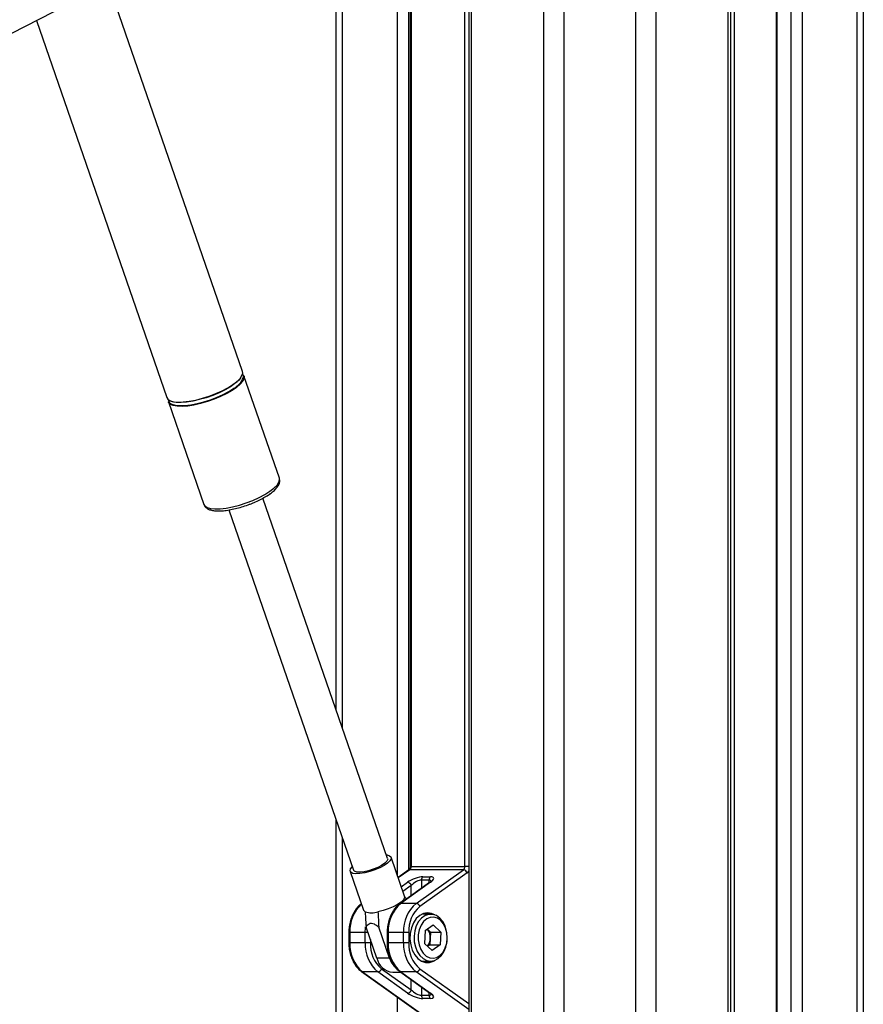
# Paper-space layout '2.5M DUO Surface Plate' of a CAD drawing. Header units: millimetres. Extents: x 20 to 18989, y 40 to 15016.
# Tile 107 of 109: x 18047 to 18514, y 7141 to 7686. Entities that reach past the tile are written whole.
import ezdxf

# ---------------------------------------------------------------- set-up
doc = ezdxf.new("R2010")
doc.units = ezdxf.units.MM

psp = doc.layouts.new('2.5M DUO Surface Plate')

# ---------------------------------------------------------------- linework, layer by layer
at = {"color": 8, "linetype": 'Continuous', "lineweight": 25, "ltscale": 2}
for p, q in [((18337.5, 2191.49), (18337.5, 7939.49)), ((18348.58, 7939.49), (18348.58, 2191.49)), ((18388.53, 2191.49), (18388.53, 7939.49)), ((18399.6, 7939.49), (18399.6, 2191.49)), ((18439.7, 2191.49), (18439.7, 7939.49)), ((18442.98, 7939.49), (18442.98, 6685.26)), ((18466.66, 7939.49), (18466.66, 2191.49)), ((18474.44, 2191.49), (18474.44, 7939.49)), ((18480.62, 7939.49), (18480.62, 2191.49)), ((18511.1, 2191.49), (18511.1, 7939.49)), ((18226, 7759.49), (18226, 7294)), ((18256.49, 7212.06), (18256.49, 7759.49)), ((18262.66, 7759.49), (18262.66, 7214.84)), ((18264.18, 7759.49), (18264.18, 7216.94)), ((18293.88, 7216.94), (18293.88, 7759.49)), ((18297.4, 7759.49), (18297.4, 6588.56)), ((18226, 7233.03), (18226, 6588.56)), ((18264.18, 7216.94), (18263.6, 7216.94)), ((18296.02, 7216.94), (18293.88, 7216.94)), ((18263.41, 7215.15), (18257, 7210.58)), ((18258.68, 7205.72), (18262.13, 7208.19)), ((18264.18, 7206.4), (18259.58, 7203.12)), ((18264.18, 7200.79), (18264.18, 7206.4)), ((18269.84, 7209.43), (18269.84, 7204.82)), ((18274.08, 7207.85), (18274.08, 7209.43)), ((18229.66, 7180.41), (18230.24, 7180.41)), ((18240.18, 7180.41), (18238.73, 7180.41)), ((18251.45, 7180.41), (18250.87, 7180.41)), ((18229.66, 7174.57), (18230.24, 7174.57)), ((18241.56, 7176.42), (18241.56, 7174.57)), ((18251.45, 7174.57), (18250.87, 7174.57)), ((18296.02, 7137.75), (18266.94, 7158.5)), ((18268.99, 7160.29), (18296.02, 7141)), ((18264.18, 7148.58), (18264.18, 7154.19)), ((18269.84, 7150.16), (18269.84, 7145.55)), ((18274.08, 7145.55), (18274.08, 7147.13)), ((18256.49, 6588.56), (18256.49, 7144.55))]:
    psp.add_line(p, q, dxfattribs=at)
at = {"color": 7, "linetype": 'Continuous', "lineweight": 25, "ltscale": 2}
for p, q in [((18441.09, 2191.49), (18441.09, 7939.49)), ((18466.23, 7939.49), (18466.23, 2191.49)), ((18514.45, 7939.49), (18514.45, 2191.49)), ((17179.16, 7234.65), (18224.27, 7771.74)), ((18222.66, 7303.68), (18222.66, 7759.49)), ((18263.6, 7759.49), (18263.6, 7216.94)), ((18296.02, 7759.49), (18296.02, 6588.56)), ((18170.75, 7491.16), (18096.46, 7706.06)), ((18056.66, 7685.6), (18128.88, 7476.69)), ((18191.19, 7432.01), (18171.58, 7488.75)), ((18129.71, 7474.27), (18149.32, 7417.53)), ((18191.23, 7431.88), (18191.19, 7432.01)), ((18191.28, 7431.42), (18191.21, 7431.8)), ((18251.1, 7221.4), (18182.1, 7420.99)), ((18184.43, 7422.33), (18186.55, 7423.79)), ((18185.27, 7422.88), (18185.64, 7423.13)), ((18149.29, 7417.64), (18149.32, 7417.53)), ((18163.28, 7414.48), (18232.27, 7214.89)), ((18222.66, 6588.56), (18222.66, 7242.71)), ((18260.48, 7200.5), (18253.03, 7222.06)), ((18264.18, 7216.94), (18293.88, 7216.94)), ((18230.35, 7214.22), (18237.8, 7192.66)), ((18262.88, 7214.99), (18256.94, 7210.75)), ((18293.1, 7215.15), (18263.41, 7215.15)), ((18266.94, 7196.48), (18293.1, 7215.15)), ((18295.16, 7213.37), (18268.99, 7194.7)), ((18274.33, 7208.03), (18257.93, 7196.32)), ((18274.86, 7208.19), (18258.45, 7196.48)), ((18274.08, 7209.43), (18269.84, 7209.43)), ((18270.62, 7211.22), (18274.86, 7211.22)), ((18266.94, 7196.48), (18258.45, 7196.48)), ((18274.93, 7190.49), (18269.96, 7190.49)), ((18271.91, 7181.38), (18276.37, 7184.52)), ((18280.52, 7180.63), (18276.37, 7184.52)), ((18229.66, 7180.41), (18229.66, 7174.57)), ((18238.73, 7180.41), (18230.24, 7180.41)), ((18230.24, 7180.41), (18230.24, 7174.57)), ((18238.73, 7174.57), (18238.73, 7180.41)), ((18245.1, 7166.17), (18239.16, 7183.36)), ((18252.17, 7166.17), (18246.23, 7183.36)), ((18250.87, 7180.41), (18250.87, 7174.57)), ((18251.45, 7180.41), (18251.45, 7174.57)), ((18259.94, 7180.41), (18251.45, 7180.41)), ((18259.94, 7174.57), (18259.94, 7180.41)), ((18262.77, 7180.41), (18259.94, 7180.41)), ((18262.77, 7180.41), (18262.77, 7174.57)), ((18271.91, 7181.38), (18271.61, 7174.35)), ((18274.86, 7180.63), (18273.14, 7182.24)), ((18274.86, 7180.63), (18274.71, 7177.12)), ((18274.86, 7180.63), (18280.52, 7180.63)), ((18280.52, 7180.63), (18280.21, 7173.61)), ((18238.73, 7174.57), (18230.24, 7174.57)), ((18241.56, 7174.57), (18238.73, 7174.57)), ((18259.94, 7174.57), (18251.45, 7174.57)), ((18262.77, 7174.57), (18259.94, 7174.57)), ((18271.61, 7174.35), (18275.76, 7170.47)), ((18274.56, 7173.61), (18273.33, 7172.74)), ((18274.71, 7177.12), (18274.56, 7173.61)), ((18274.56, 7173.61), (18280.21, 7173.61)), ((18280.21, 7173.61), (18275.76, 7170.47)), ((18252.17, 7166.17), (18245.1, 7166.17)), ((18269.96, 7164.49), (18274.93, 7164.49)), ((18236.71, 7158.66), (18275.23, 7131.18)), ((18237.24, 7158.5), (18276.27, 7130.65)), ((18245.72, 7158.5), (18237.24, 7158.5)), ((18262.13, 7146.79), (18245.72, 7158.5)), ((18247.77, 7160.29), (18264.18, 7148.58)), ((18253.99, 7158.32), (18258.39, 7158.32)), ((18257.93, 7158.66), (18274.33, 7146.95)), ((18258.45, 7158.5), (18274.86, 7146.79)), ((18266.94, 7158.5), (18258.45, 7158.5)), ((18269.84, 7145.55), (18274.08, 7145.55)), ((18274.86, 7143.77), (18270.62, 7143.77))]:
    psp.add_line(p, q, dxfattribs=at)
at = {"color": 7, "linetype": 'Continuous', "lineweight": 25, "ltscale": 2, "flags": 128}
for points in [[(18165.47, 7483.92), (18167.73, 7485.66), (18169.42, 7487.34), (18170.47, 7488.91), (18170.86, 7490.32), (18170.75, 7491.16)], [(18171.58, 7488.75), (18171.64, 7488.54), (18171.59, 7487.23), (18170.86, 7485.73), (18169.49, 7484.1), (18167.51, 7482.38), (18164.98, 7480.64), (18162, 7478.92), (18158.65, 7477.29), (18155.04, 7475.79), (18151.3, 7474.48), (18147.53, 7473.39), (18143.86, 7472.57), (18140.41, 7472.03), (18137.29, 7471.79), (18134.6, 7471.87), (18132.42, 7472.26), (18130.83, 7472.94), (18129.88, 7473.91), (18129.71, 7474.27)], [(18169.63, 7487.38), (18168.53, 7486.13), (18166.57, 7484.44), (18164.08, 7482.72), (18161.14, 7481.02), (18157.83, 7479.41), (18154.27, 7477.93), (18150.57, 7476.64), (18146.86, 7475.56), (18143.23, 7474.75), (18139.83, 7474.22), (18136.75, 7473.98), (18134.09, 7474.06), (18131.94, 7474.44), (18130.37, 7475.12), (18130.25, 7475.21)], [(18128.88, 7476.69), (18129.44, 7475.8), (18130.72, 7474.98), (18132.61, 7474.44), (18135.05, 7474.2), (18137.97, 7474.28), (18141.27, 7474.67), (18144.84, 7475.36), (18148.58, 7476.32), (18152.35, 7477.52), (18156.04, 7478.93), (18159.53, 7480.5), (18162.71, 7482.18), (18165.47, 7483.92)], [(18129.74, 7475.53), (18129.8, 7474.91), (18130.42, 7473.84), (18131.68, 7473.03), (18133.54, 7472.49), (18135.96, 7472.26), (18138.84, 7472.34), (18142.09, 7472.72), (18145.62, 7473.4), (18149.31, 7474.35), (18153.03, 7475.54), (18156.67, 7476.93), (18160.12, 7478.48), (18163.26, 7480.14), (18165.99, 7481.86)], [(18250.42, 7223.36), (18250.77, 7223.32), (18252.2, 7222.91), (18252.97, 7222.2), (18253.03, 7221.24), (18252.38, 7220.08), (18251.06, 7218.8), (18249.15, 7217.48), (18246.77, 7216.2), (18244.07, 7215.04), (18241.22, 7214.08), (18238.4, 7213.37), (18235.79, 7212.96), (18233.55, 7212.88), (18231.82, 7213.13), (18230.71, 7213.69), (18230.28, 7214.53), (18230.58, 7215.6), (18231.57, 7216.83), (18231.6, 7216.85)], [(18251.1, 7221.4), (18251.14, 7220.9), (18250.67, 7219.88), (18249.53, 7218.74), (18247.8, 7217.55), (18245.63, 7216.4), (18243.16, 7215.38), (18240.58, 7214.57), (18238.08, 7214.02), (18235.86, 7213.78), (18234.06, 7213.86), (18232.83, 7214.26), (18232.27, 7214.89)], [(18260.48, 7200.5), (18260.49, 7199.7), (18259.85, 7198.54), (18258.52, 7197.25), (18256.6, 7195.91), (18254.19, 7194.62), (18251.46, 7193.46), (18248.59, 7192.49), (18245.75, 7191.79)], [(18238.68, 7191.79), (18237.87, 7192.49), (18237.8, 7192.66)], [(18273.23, 7191.29), (18270.98, 7190.92), (18268.85, 7189.82), (18266.96, 7188.06), (18265.41, 7185.73), (18264.27, 7182.96), (18263.62, 7179.89), (18263.49, 7176.69), (18263.89, 7173.53), (18264.78, 7170.59), (18266.14, 7168.02), (18267.87, 7165.96), (18269.9, 7164.52), (18272.1, 7163.78), (18274.37, 7163.78), (18276.57, 7164.52), (18277.24, 7164.91)], [(18280, 7188.33), (18278.1, 7189.69), (18276.02, 7190.4), (18273.89, 7190.41), (18271.81, 7189.72), (18269.9, 7188.37), (18268.26, 7186.44), (18266.98, 7184.02), (18266.13, 7181.26), (18265.76, 7178.28), (18265.87, 7175.27), (18266.48, 7172.38), (18267.54, 7169.76), (18269, 7167.56), (18270.78, 7165.89), (18272.79, 7164.85), (18274.9, 7164.49), (18277.02, 7164.83), (18279.03, 7165.86), (18280.82, 7167.51), (18282.29, 7169.7), (18283.36, 7172.31), (18283.98, 7175.2), (18284.11, 7178.21), (18283.74, 7181.18), (18282.9, 7183.96), (18281.64, 7186.39), (18280, 7188.33)], [(18277.24, 7190.07), (18275.48, 7190.92), (18273.23, 7191.29)], [(18280.51, 7187), (18278.7, 7188.26), (18276.72, 7188.85), (18274.7, 7188.73), (18272.77, 7187.9), (18271.04, 7186.41), (18269.63, 7184.37), (18268.63, 7181.89), (18268.09, 7179.14), (18268.05, 7176.28), (18268.51, 7173.5), (18269.45, 7170.97), (18270.81, 7168.85), (18272.49, 7167.27), (18274.4, 7166.34), (18276.41, 7166.1), (18278.41, 7166.58), (18280.25, 7167.75), (18281.83, 7169.53), (18283.05, 7171.81), (18283.83, 7174.45), (18284.12, 7177.27), (18283.91, 7180.11), (18283.2, 7182.79), (18282.04, 7185.13), (18280.51, 7187)]]:
    psp.add_lwpolyline(points, dxfattribs=at)
at = {"color": 8, "linetype": 'Continuous', "lineweight": 25, "ltscale": 2, "flags": 128}
for points in [[(18185.92, 7424.77), (18188.18, 7426.51), (18189.87, 7428.19), (18190.92, 7429.76), (18191.31, 7431.17), (18191.23, 7431.88)], [(18149.32, 7417.53), (18149.89, 7416.65), (18151.16, 7415.83), (18153.06, 7415.29), (18155.5, 7415.05), (18158.42, 7415.13), (18161.72, 7415.52), (18165.29, 7416.2), (18169.02, 7417.16), (18172.8, 7418.37), (18176.49, 7419.78), (18179.98, 7421.35), (18183.16, 7423.03), (18185.92, 7424.77)], [(18238.73, 7180.41), (18238.85, 7182.89), (18238.91, 7183.49)]]:
    psp.add_lwpolyline(points, dxfattribs=at)
at = {"color": 7, "linetype": 'Continuous', "lineweight": 25, "ltscale": 4}
for centre, radius, start, end in [((18169.04, 7488.25), 2.27, 348.5449, 40.2423), ((18261.99, 7216.83), 2.19, 310.1395, 2.8182), ((18291.69, 7216.83), 2.19, 310.1395, 2.8182), ((18292.71, 7212.63), 2.55, 16.7344, 81.1873), ((18261.74, 7205.67), 2.55, 16.7393, 81.1826), ((18272.03, 7209.54), 2.19, 130.1256, 182.8266), ((18276.27, 7209.54), 2.19, 130.1256, 182.8266), ((18271.18, 7181.38), 19.75, 130.1301, 182.825), ((18279.66, 7181.38), 19.75, 130.1301, 182.825), ((18266.54, 7193.96), 2.55, 16.7342, 81.1875), ((18242.21, 7204.11), 12.82, 253.9868, 286.0132), ((18280.3, 7181.28), 17.55, 130.1307, 182.8249), ((18267.42, 7177.65), 7.31, 355.8101, 38.7389), ((18249.96, 7173.6), 19.75, 177.175, 229.8699), ((18258.45, 7173.6), 19.75, 177.175, 229.8699), ((18259.09, 7173.71), 17.55, 177.1746, 229.8706), ((18271.18, 7173.6), 19.75, 177.175, 229.8699), ((18279.66, 7173.6), 19.75, 177.175, 229.8699), ((18280.3, 7173.71), 17.55, 177.1746, 229.8706), ((18267.48, 7177.27), 7.23, 322.3606, 358.8042), ((18255.19, 7168.64), 10.39, 193.7488, 263.3743), ((18265.19, 7170.39), 13.69, 197.9566, 221.9227), ((18245.33, 7161.02), 2.55, 278.8153, 343.2706), ((18266.54, 7161.02), 2.55, 278.8153, 343.2706), ((18261.74, 7149.31), 2.55, 278.8204, 343.2652), ((18272.03, 7145.44), 2.19, 177.1779, 229.8643), ((18276.27, 7145.44), 2.19, 177.1779, 229.8643)]:
    psp.add_arc(centre, radius, start, end, dxfattribs=at)
at = {"color": 8, "linetype": 'Continuous', "lineweight": 25, "ltscale": 4}
for centre, radius, start, end in [((18160.71, 7491.85), 11.3, 297.7979, 338.9886), ((18263.38, 7214.28), 0.876, 88.4776, 124.9168), ((18293.23, 7215.98), 3.24, 306.3571, 329.1402), ((18274.84, 7207.32), 0.871, 88.3878, 125.0551), ((18250.28, 7181.32), 20.06, 132.8553, 182.5982), ((18258.43, 7195.61), 0.872, 88.4204, 124.9894), ((18237.21, 7159.38), 0.875, 235.0973, 271.528), ((18258.43, 7159.37), 0.872, 235.0078, 271.5821), ((18274.84, 7147.66), 0.871, 234.9449, 271.6122)]:
    psp.add_arc(centre, radius, start, end, dxfattribs=at)
at = {"color": 7, "linetype": 'Continuous', "lineweight": 25, "ltscale": 4}
for centre, major_axis, ratio, start_param, end_param in [((18266.37, 7208.19), (5.95, 2.39), 0.312033, 0.660801, 2.231598), ((18267.01, 7206.4), (3.87, 2.62), 0.39272, 0.525389, 2.096185), ((18270.62, 7208.19), (5.95, 2.39), 0.312033, 5.37319, 6.943987), ((18266.37, 7146.79), (5.95, -2.39), 0.312033, 4.051587, 5.622384), ((18267.01, 7148.58), (3.87, -2.62), 0.39272, 4.187, 5.757796), ((18270.62, 7146.79), (5.95, -2.39), 0.312033, 5.622384, 7.19318)]:
    psp.add_ellipse(centre, major_axis=major_axis, ratio=ratio, start_param=start_param, end_param=end_param, dxfattribs=at)
at = {"color": 8, "linetype": 'Continuous', "lineweight": 25, "ltscale": 4}
for centre, major_axis, start_param, end_param in [((18271.25, 7206.4), (3.87, 2.62), 6.027802, 6.808574), ((18271.25, 7148.58), (3.87, -2.62), 5.757796, 6.538937)]:
    psp.add_ellipse(centre, major_axis=major_axis, ratio=0.39272, start_param=start_param, end_param=end_param, dxfattribs=at)
at = {"color": 7, "linetype": 'Continuous', "lineweight": 25, "ltscale": 2}
for points, knots in [([(18181.08, 6611), (17974.4, 6723.82), (17580.07, 6939.08), (17093.73, 7204.92), (16721.79, 7408.38), (16445.45, 7559.92), (16247.63, 7669.04), (16142.02, 7727.68), (16127.96, 7735.48)], [0, 0, 0, 0, 0.3015454, 0.5753359, 0.7099975, 0.8446592, 0.9793204, 1, 1, 1, 1]), ([(18185.64, 7423.13), (18186.06, 7423.42), (18187.27, 7424.29), (18188.95, 7425.76), (18190.39, 7427.47), (18191.21, 7429.11), (18191.52, 7430.58), (18191.3, 7431.43), (18191.21, 7431.76)], [0, 0, 0, 0, 0.10963, 0.323851, 0.543249, 0.732615, 0.894655, 1, 1, 1, 1]), ([(18176.27, 7418.24), (18176.86, 7418.47), (18178.58, 7419.16), (18181.22, 7420.46), (18183.62, 7421.79), (18184.86, 7422.61), (18185.27, 7422.88)], [0, 0, 0, 0, 0.172992, 0.504007, 0.836478, 1, 1, 1, 1]), ([(18149.31, 7417.74), (18149.32, 7417.63), (18149.41, 7417.01), (18150.15, 7416.04), (18151.39, 7415.06), (18153.06, 7414.38), (18155.21, 7413.97), (18157.88, 7413.87), (18160.94, 7414.08), (18164.23, 7414.59), (18167.68, 7415.35), (18171.19, 7416.35), (18174.1, 7417.33), (18175.74, 7418.02), (18176.27, 7418.24)], [0, 0, 0, 0, 0.014869, 0.091908, 0.167928, 0.252481, 0.350892, 0.455127, 0.557092, 0.657211, 0.756289, 0.85483, 0.953147, 1, 1, 1, 1]), ([(17025.73, 7257.06), (17302.93, 7105.78), (17697.7, 6890.36), (18092.32, 6675.1), (18209.84, 6611)], [0, 0, 0, 0, 0.702194, 1, 1, 1, 1]), ([(18263.6, 7216.94), (18263.59, 7216.76), (18263.57, 7216.34), (18263.41, 7215.73), (18263.14, 7215.23), (18262.96, 7215.05), (18262.89, 7215), (18262.88, 7214.99)], [0, 0, 0, 0, 0.1867834, 0.4463659, 0.7025854, 0.9586286, 1, 1, 1, 1]), ([(18275.31, 7208.91), (18275.31, 7208.91), (18275.31, 7208.9), (18275.03, 7208.56), (18274.59, 7208.23), (18274.33, 7208.03)], [0, 0, 0, 0, 0.202971, 0.538083, 1, 1, 1, 1]), ([(18236.71, 7196.32), (18236.3, 7196.01), (18235.17, 7195.14), (18233.53, 7193.28), (18231.92, 7190.7), (18230.71, 7187.73), (18229.94, 7184.57), (18229.67, 7182.08), (18229.66, 7180.71), (18229.66, 7180.41)], [0, 0, 0, 0, 0.095782, 0.26687, 0.439459, 0.613432, 0.787915, 0.953643, 1, 1, 1, 1]), ([(18257.93, 7196.32), (18257.52, 7196.01), (18256.38, 7195.14), (18254.74, 7193.28), (18253.14, 7190.7), (18251.92, 7187.73), (18251.15, 7184.57), (18250.89, 7182.08), (18250.87, 7180.71), (18250.87, 7180.41)], [0, 0, 0, 0, 0.095782, 0.26687, 0.439459, 0.613432, 0.787915, 0.953643, 1, 1, 1, 1]), ([(18261.53, 7198.89), (18261.41, 7199.05), (18261.05, 7199.52), (18260.69, 7199.98), (18260.44, 7200.29)], [0, 0, 0, 0, 0.323583, 1, 1, 1, 1]), ([(18238.68, 7191.79), (18238.73, 7190.79), (18238.88, 7187.98), (18239.05, 7185.17), (18239.16, 7183.36)], [0, 0, 0, 0, 0.355144, 1, 1, 1, 1]), ([(18245.75, 7191.79), (18245.8, 7190.79), (18245.95, 7187.98), (18246.12, 7185.17), (18246.23, 7183.36)], [0, 0, 0, 0, 0.355144, 1, 1, 1, 1]), ([(18239.16, 7183.36), (18239.36, 7183.71), (18239.79, 7184.47), (18240.75, 7185.33), (18242.09, 7185.61), (18243.81, 7185.11), (18245.18, 7184.21), (18246.04, 7183.51), (18246.23, 7183.36)], [0, 0, 0, 0, 0.160411, 0.343897, 0.529303, 0.689127, 0.932105, 1, 1, 1, 1]), ([(18229.66, 7174.57), (18229.67, 7173.97), (18229.71, 7172.24), (18230.13, 7169.41), (18231.06, 7166.24), (18232.43, 7163.35), (18234.15, 7160.91), (18235.66, 7159.44), (18236.54, 7158.79), (18236.71, 7158.66)], [0, 0, 0, 0, 0.093483, 0.268204, 0.443485, 0.619262, 0.795478, 0.959119, 1, 1, 1, 1]), ([(18250.87, 7174.57), (18250.88, 7173.97), (18250.92, 7172.24), (18251.34, 7169.41), (18252.28, 7166.24), (18253.64, 7163.35), (18255.36, 7160.91), (18256.87, 7159.44), (18257.75, 7158.79), (18257.93, 7158.66)], [0, 0, 0, 0, 0.093483, 0.268204, 0.443485, 0.619262, 0.795478, 0.959119, 1, 1, 1, 1]), ([(18274.33, 7146.95), (18274.51, 7146.82), (18274.94, 7146.5), (18275.29, 7146.11), (18275.31, 7146.08), (18275.31, 7146.07)], [0, 0, 0, 0, 0.314915, 0.754086, 1, 1, 1, 1])]:
    psp.add_open_spline(points, degree=3, knots=knots, dxfattribs=at)

doc.saveas('drawing.dxf')
